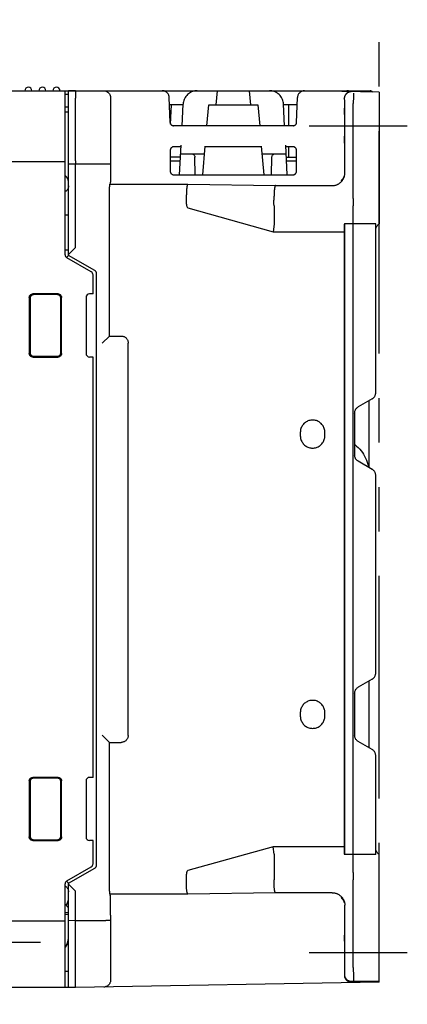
# Model space of a CAD drawing. Header units: millimetres. Extents: x 35 to 820, y -209 to 637.
# Tile 32 of 36: x 626 to 681, y 147 to 288. Entities that reach past the tile are written whole.
import ezdxf

# ---------------------------------------------------------------- set-up
doc = ezdxf.new("R2010")
doc.units = ezdxf.units.MM
doc.linetypes.add('PHANTOMX2', pattern=[127, 63.5, -12.7, 12.7, -12.7, 12.7, -12.7])
for name, color, linetype in [('10', 3, 'CONTINUOUS'), ('12', 7, 'CONTINUOUS'), ('17', 6, 'CONTINUOUS'), ('18', 1, 'PHANTOMX2')]:
    doc.layers.add(name, color=color, linetype=linetype)

msp = doc.modelspace()

# ---------------------------------------------------------------- linework, layer by layer
at = {"layer": '10'}
for p, q in [((549.01, 277.57), (675.71, 277.57)), ((632.21, 254.17), (632.21, 277.57)), ((632.21, 277.07), (632.71, 277.07)), ((633.71, 277.57), (632.71, 277.56)), ((632.71, 254.08), (632.71, 277.56)), ((633.72, 277.52), (633.71, 277.57)), ((633.71, 277.36), (633.71, 277.25)), ((633.71, 277.25), (633.71, 276.96)), ((633.71, 276.96), (633.71, 276.52)), ((653.89, 277.57), (653.71, 275.57)), ((658.71, 275.57), (658.54, 277.57)), ((677.01, 277.37), (666.37, 277.56)), ((673.33, 277.14), (673.33, 277.04)), ((673.33, 277.04), (673.33, 276.9)), ((673.33, 276.9), (673.33, 276.74)), ((677.01, 277.37), (677.01, 258.57)), ((633.71, 268.05), (633.71, 276.52)), ((638.71, 276.57), (638.71, 276.55)), ((638.71, 276.55), (638.71, 267.22)), ((647.2, 273.06), (647.07, 276.61)), ((649.05, 275.57), (647.11, 275.57)), ((647.27, 272.81), (647.41, 275.57)), ((648.9, 272.57), (649.06, 275.68)), ((652.45, 272.57), (652.71, 275.57)), ((652.71, 275.57), (659.71, 275.57)), ((659.71, 275.57), (659.98, 272.57)), ((663.53, 272.57), (663.37, 275.68)), ((665.32, 275.57), (663.38, 275.57)), ((664.1, 275.57), (664.09, 272.57)), ((665.23, 273.06), (665.36, 276.59)), ((672.02, 276.45), (672.02, 276.41)), ((672.11, 276.23), (672.02, 276.41)), ((672.11, 265.84), (672.11, 275.73)), ((673.32, 276.09), (673.31, 275.73)), ((673.31, 262.19), (673.31, 275.73)), ((673.33, 276.44), (673.32, 276.09)), ((673.33, 276.74), (673.33, 276.44)), ((632.21, 275.27), (632.71, 275.27)), ((632.21, 274.55), (632.71, 274.56)), ((672.06, 274.8), (672.05, 274.61)), ((672.05, 274.61), (672.05, 274.24)), ((672.05, 274.24), (672.05, 273.8)), ((672.08, 274.8), (672.07, 274.94)), ((672.08, 274.61), (672.08, 274.8)), ((672.08, 274.37), (672.08, 274.61)), ((672.09, 273.95), (672.08, 274.37)), ((672.05, 273.8), (672.05, 273.29)), ((672.05, 273.29), (672.05, 272.76)), ((672.05, 272.76), (672.05, 272.21)), ((672.09, 273.47), (672.09, 273.95)), ((672.09, 272.94), (672.09, 273.47)), ((672.09, 272.39), (672.09, 272.94)), ((664.73, 272.57), (647.7, 272.57)), ((672.05, 272.21), (672.05, 271.68)), ((672.05, 271.68), (672.05, 271.19)), ((672.08, 270.91), (672.09, 271.35)), ((672.09, 271.85), (672.09, 272.39)), ((672.09, 271.35), (672.09, 271.85)), ((672.05, 271.19), (672.05, 270.77)), ((672.05, 270.77), (672.05, 270.54)), ((672.05, 270.54), (672.06, 270.35)), ((672.06, 270.35), (672.06, 270.21)), ((672.08, 270.54), (672.08, 270.91)), ((672.08, 270.35), (672.08, 270.54)), ((647.22, 269.07), (647.22, 266.08)), ((648.74, 269.57), (647.72, 269.57)), ((648.53, 265.58), (648.75, 269.79)), ((648.69, 268.57), (652.1, 268.57)), ((651.84, 265.58), (652.2, 269.66)), ((660.24, 269.57), (652.19, 269.57)), ((660.59, 265.58), (660.23, 269.66)), ((660.33, 268.57), (663.74, 268.57)), ((663.9, 265.58), (663.68, 269.79)), ((664.71, 269.57), (663.69, 269.57)), ((664.08, 269.57), (664.08, 268.07)), ((665.21, 266.08), (665.21, 269.07)), ((549.01, 267.47), (632.21, 267.47)), ((632.71, 267.13), (633.71, 267.15)), ((633.72, 267.79), (633.71, 268.05)), ((633.71, 267.55), (633.71, 267.15)), ((633.71, 267.15), (638.71, 267.15)), ((633.72, 267.67), (633.72, 267.79)), ((638.71, 267.22), (638.71, 266.81)), ((648.66, 268.07), (647.22, 268.07)), ((647.22, 267.57), (648.63, 267.57)), ((650.77, 265.58), (650.72, 268.08)), ((661.66, 265.58), (661.71, 268.08)), ((663.77, 268.07), (665.21, 268.07)), ((663.8, 267.57), (665.21, 267.57)), ((633.71, 266.87), (633.71, 266.98)), ((633.71, 266.66), (633.71, 266.87)), ((633.71, 266.42), (633.71, 266.66)), ((633.71, 266.15), (633.71, 266.42)), ((633.71, 255.22), (633.71, 266.15)), ((638.71, 266.03), (638.7, 265.68)), ((638.71, 266.81), (638.71, 266.41)), ((638.71, 266.41), (638.71, 266.03)), ((638.67, 264.43), (638.59, 264.22)), ((638.59, 264.22), (649.72, 264.22)), ((647.72, 265.58), (664.71, 265.58)), ((649.72, 264.22), (662.22, 264.04)), ((671.59, 264.74), (671.59, 264.73)), ((672, 265.39), (671.99, 265.38)), ((671.99, 265.38), (671.99, 265.37)), ((671.99, 265.37), (671.99, 265.36)), ((671.99, 265.36), (671.99, 265.35)), ((672.01, 265.42), (672, 265.41)), ((672, 265.41), (672, 265.4)), ((672, 265.4), (672, 265.39)), ((672, 265.39), (672, 265.39)), ((672.02, 265.46), (672.01, 265.45)), ((672.01, 265.45), (672.01, 265.45)), ((672.01, 265.45), (672.01, 265.45)), ((672.01, 265.45), (672.01, 265.44)), ((672.01, 265.44), (672.01, 265.43)), ((672.01, 265.43), (672.01, 265.43)), ((672.01, 265.43), (672.01, 265.42)), ((672.01, 265.42), (672.01, 265.42)), ((672.02, 265.48), (672.02, 265.47)), ((672.02, 265.47), (672.02, 265.47)), ((672.02, 265.47), (672.02, 265.47)), ((672.02, 265.47), (672.02, 265.46)), ((672.02, 265.46), (672.02, 265.46)), ((638.57, 263.31), (638.57, 263.52)), ((638.57, 263.08), (638.57, 263.31)), ((638.57, 262.84), (638.57, 263.08)), ((638.57, 242.57), (638.57, 262.84)), ((662.22, 264.04), (670.29, 264.04)), ((649.51, 262.72), (649.51, 262.72)), ((649.51, 261.39), (649.51, 262.72)), ((662.01, 262.19), (662.01, 262.54)), ((673.31, 262.19), (673.32, 261.84)), ((673.32, 261.84), (673.32, 261.51)), ((649.72, 260.85), (661.87, 257.45)), ((662.01, 261.13), (662.01, 258.53)), ((673.31, 166.01), (673.31, 261.13)), ((632.71, 259.81), (632.21, 259.82)), ((672.04, 258.57), (672.03, 258.43)), ((673.31, 258.57), (672.04, 258.57)), ((672.04, 258.57), (672.04, 168.57)), ((676.51, 258.6), (673.31, 258.57)), ((676.51, 234.47), (676.51, 258.6)), ((662.01, 258.51), (661.87, 257.45)), ((661.87, 257.45), (672.01, 257.45)), ((672.01, 257.45), (672.02, 169.58)), ((632.71, 254.83), (632.21, 254.82)), ((632.71, 254.22), (633.71, 255.22)), ((632.71, 254.08), (632.41, 253.78)), ((635.96, 251.72), (632.46, 253.74)), ((636.46, 251.91), (632.71, 254.08)), ((636.21, 248.58), (636.21, 251.28)), ((636.71, 167.06), (636.71, 251.48)), ((627.11, 248.07), (627.11, 240.07)), ((627.22, 247.97), (627.22, 240.18)), ((631.22, 248.57), (627.61, 248.57)), ((631.11, 248.47), (627.72, 248.46)), ((631.61, 240.18), (631.61, 247.97)), ((631.72, 240.07), (631.72, 248.07)), ((635.21, 248.08), (635.21, 240.07)), ((636.21, 248.58), (635.71, 248.58)), ((638.57, 242.57), (637.52, 241.53)), ((638.57, 242.57), (640.21, 242.57)), ((641.21, 185.57), (641.21, 241.57)), ((627.61, 239.57), (631.22, 239.57)), ((627.72, 239.68), (631.11, 239.68)), ((636.21, 239.56), (635.71, 239.57)), ((636.21, 179.58), (636.21, 239.56)), ((676.01, 233.6), (674.01, 232.45)), ((675.51, 233.31), (675.51, 233.07)), ((675.51, 233.07), (675.51, 223.83)), ((673.51, 231.58), (673.51, 225.56)), ((665.76, 228.82), (665.76, 228.32)), ((669.26, 228.32), (669.26, 228.82)), ((673.51, 227.07), (673.56, 227.04)), ((675.06, 225.15), (675.18, 224.87)), ((675.18, 224.87), (675.28, 224.58)), ((676.01, 223.54), (674.01, 224.7)), ((675.28, 224.58), (675.37, 224.28)), ((675.37, 224.28), (675.43, 223.99)), ((675.43, 223.99), (675.45, 223.87)), ((676.51, 194.47), (676.51, 222.68)), ((676.01, 193.6), (674.01, 192.45)), ((675.51, 193.32), (675.51, 183.83)), ((673.51, 191.58), (673.51, 185.56)), ((665.76, 188.82), (665.76, 188.32)), ((669.26, 188.32), (669.26, 188.82)), ((638.57, 184.57), (637.52, 185.62)), ((638.57, 184.57), (640.21, 184.57)), ((638.57, 164.43), (638.57, 184.57)), ((676.01, 183.54), (674.01, 184.7)), ((676.51, 168.55), (676.51, 182.68)), ((627.11, 179.07), (627.11, 171.07)), ((627.22, 178.97), (627.22, 171.18)), ((631.22, 179.57), (627.61, 179.57)), ((631.11, 179.47), (627.72, 179.46)), ((631.61, 171.18), (631.61, 178.97)), ((631.72, 171.07), (631.72, 179.07)), ((635.21, 179.08), (635.21, 171.07)), ((636.21, 179.58), (635.71, 179.58)), ((627.61, 170.57), (631.22, 170.57)), ((627.72, 170.68), (631.11, 170.68)), ((636.21, 170.56), (635.71, 170.57)), ((636.21, 167.26), (636.21, 170.56)), ((661.87, 169.69), (649.72, 166.29)), ((672.01, 169.69), (661.87, 169.69)), ((662.01, 168.63), (661.87, 169.69)), ((662.01, 168.61), (662.01, 166.01)), ((673.31, 168.57), (672.04, 168.57)), ((676.51, 168.55), (673.31, 168.57)), ((677.01, 150.33), (677.01, 168.57)), ((632.46, 164.81), (635.96, 166.83)), ((632.71, 164.47), (636.46, 166.63)), ((662.01, 166.01), (662.01, 166.01)), ((673.31, 166.01), (673.32, 165.74)), ((632.41, 164.77), (632.71, 164.46)), ((632.71, 149.59), (632.71, 164.46)), ((638.57, 164.19), (638.57, 164.43)), ((649.51, 164.43), (649.51, 165.75)), ((662.01, 164.6), (662.01, 164.95)), ((673.31, 152.46), (673.31, 164.95)), ((673.32, 165.74), (673.32, 165.42)), ((632.21, 149.57), (632.21, 164.38)), ((633.71, 163.32), (632.71, 164.32)), ((633.71, 161.07), (633.71, 163.32)), ((638.57, 163.95), (638.57, 164.19)), ((638.57, 163.73), (638.57, 163.95)), ((638.57, 163.53), (638.57, 163.73)), ((638.57, 163.35), (638.57, 163.53)), ((662.22, 163.1), (649.72, 162.93)), ((670.29, 163.1), (662.22, 163.1)), ((649.72, 162.93), (638.59, 162.93)), ((638.59, 162.93), (638.67, 162.72)), ((638.7, 161.47), (638.7, 161.79)), ((671.99, 161.8), (671.99, 161.79)), ((671.99, 161.79), (671.99, 161.78)), ((671.99, 161.78), (672, 161.77)), ((672, 161.77), (672, 161.76)), ((672, 161.76), (672, 161.75)), ((672, 161.75), (672, 161.75)), ((672, 161.75), (672.01, 161.74)), ((672.01, 161.74), (672.01, 161.73)), ((672.01, 161.73), (672.01, 161.73)), ((672.01, 161.73), (672.01, 161.72)), ((672.01, 161.72), (672.01, 161.71)), ((672.01, 161.71), (672.01, 161.71)), ((672.01, 161.71), (672.01, 161.71)), ((672.01, 161.71), (672.02, 161.7)), ((672.02, 161.7), (672.02, 161.7)), ((672.02, 161.7), (672.02, 161.69)), ((672.02, 161.69), (672.02, 161.69)), ((672.02, 161.69), (672.02, 161.69)), ((672.02, 161.69), (672.02, 161.68)), ((632.71, 160.97), (632.21, 161.47)), ((632.71, 160.28), (632.21, 160.27)), ((633.71, 160.9), (633.71, 161.07)), ((633.71, 160.64), (633.71, 160.9)), ((633.71, 160.42), (633.71, 160.64)), ((633.71, 160.24), (633.71, 160.42)), ((633.71, 160.16), (633.71, 160.24)), ((638.71, 161.12), (638.7, 161.47)), ((638.71, 160.74), (638.71, 161.12)), ((638.71, 160.34), (638.71, 160.74)), ((638.71, 159.93), (638.71, 160.34)), ((672.11, 152.46), (672.11, 161.32)), ((616.61, 159.12), (632.21, 159.12)), ((632.71, 160.01), (632.21, 160)), ((633.71, 159.12), (632.71, 159.14)), ((633.71, 159.6), (633.71, 160.07)), ((637.71, 159.12), (633.71, 159.12)), ((633.71, 150.54), (633.71, 159.12)), ((633.72, 159.52), (633.72, 159.56)), ((633.72, 159.41), (633.72, 159.52)), ((638.71, 159.93), (638.71, 150.67)), ((672.06, 156.71), (672.05, 156.5)), ((672.05, 156.5), (672.05, 156.1)), ((672.05, 156.1), (672.05, 155.63)), ((672.08, 156.8), (672.07, 156.94)), ((672.08, 156.61), (672.08, 156.8)), ((672.08, 156.37), (672.08, 156.61)), ((672.09, 155.95), (672.08, 156.37)), ((672.05, 155.63), (672.05, 155.12)), ((672.05, 155.12), (672.05, 151.34)), ((672.09, 155.47), (672.09, 155.95)), ((672.09, 154.94), (672.09, 155.47)), ((672.09, 151.43), (672.09, 154.94)), ((632.71, 151.87), (632.21, 151.89)), ((673.31, 152.46), (673.32, 152.02)), ((673.32, 152.02), (673.33, 151.6)), ((633.71, 150.4), (633.71, 150.54)), ((633.71, 150.25), (633.71, 150.4)), ((677.01, 150.41), (673.06, 150.34)), ((677.01, 150.5), (673.11, 150.43)), ((673.33, 151.6), (673.33, 151.23)), ((673.33, 151.23), (673.33, 151.01)), ((673.33, 151.01), (673.34, 150.82)), ((632.21, 149.57), (617.06, 149.57)), ((633.71, 149.57), (632.21, 149.6)), ((677.01, 150.33), (633.71, 149.57)), ((633.71, 150.12), (633.71, 150.25)), ((633.71, 149.93), (633.71, 150.12)), ((633.71, 149.78), (633.71, 149.93)), ((633.71, 149.67), (633.71, 149.78)), ((633.71, 149.63), (633.71, 149.67)), ((633.71, 149.57), (633.71, 149.6))]:
    msp.add_line(p, q, dxfattribs=at)
for points in [[(633.72, 277.52), (633.71, 277.51), (633.71, 277.5), (633.71, 277.47), (633.71, 277.44), (633.71, 277.36)], [(637.73, 277.57), (637.84, 277.56), (637.94, 277.54), (638.03, 277.51), (638.13, 277.48), (638.21, 277.43), (638.29, 277.38), (638.37, 277.32), (638.43, 277.26), (638.49, 277.19), (638.54, 277.13), (638.58, 277.06), (638.62, 276.99), (638.65, 276.92), (638.67, 276.85), (638.69, 276.78), (638.7, 276.71), (638.71, 276.64), (638.71, 276.57)], [(647.07, 276.61), (647.07, 276.7), (647.05, 276.79), (647.03, 276.87), (647, 276.96), (646.96, 277.04), (646.91, 277.12), (646.86, 277.19), (646.8, 277.26), (646.74, 277.32), (646.67, 277.38), (646.59, 277.43), (646.51, 277.47), (646.43, 277.51), (646.34, 277.54), (646.25, 277.56), (646.16, 277.57), (646.07, 277.57)], [(651.06, 277.57), (650.89, 277.57), (650.72, 277.55), (650.56, 277.51), (650.39, 277.46), (650.24, 277.4), (650.09, 277.32), (649.94, 277.24), (649.81, 277.14), (649.68, 277.02), (649.56, 276.9), (649.46, 276.77), (649.36, 276.63), (649.28, 276.49), (649.21, 276.33), (649.15, 276.18), (649.1, 276.01), (649.07, 275.85), (649.06, 275.68)], [(663.37, 275.68), (663.35, 275.85), (663.32, 276.01), (663.28, 276.18), (663.22, 276.33), (663.15, 276.49), (663.07, 276.63), (662.97, 276.77), (662.87, 276.9), (662.75, 277.02), (662.62, 277.14), (662.49, 277.24), (662.34, 277.32), (662.19, 277.4), (662.04, 277.46), (661.87, 277.51), (661.71, 277.55), (661.54, 277.57), (661.37, 277.57)], [(666.37, 277.56), (666.28, 277.55), (666.19, 277.54), (666.1, 277.52), (666.01, 277.5), (665.93, 277.46), (665.85, 277.42), (665.77, 277.37), (665.7, 277.31), (665.63, 277.25), (665.57, 277.18), (665.52, 277.11), (665.47, 277.03), (665.43, 276.95), (665.4, 276.86), (665.38, 276.77), (665.36, 276.68), (665.36, 276.59)], [(666.86, 277.55), (666.88, 277.55), (666.95, 277.57), (667.02, 277.57)], [(673.33, 277.23), (673.33, 277.22), (673.33, 277.2), (673.33, 277.18), (673.33, 277.14)], [(672.07, 275.07), (672.07, 275.07), (672.06, 275.06), (672.06, 275.03), (672.06, 274.99), (672.06, 274.94), (672.06, 274.8)], [(672.07, 274.94), (672.07, 274.99), (672.07, 275.03), (672.07, 275.06), (672.07, 275.07), (672.07, 275.07)], [(647.2, 273.06), (647.2, 273), (647.21, 272.95), (647.23, 272.9), (647.25, 272.85), (647.28, 272.8), (647.31, 272.75), (647.35, 272.71), (647.39, 272.68), (647.44, 272.65), (647.49, 272.62), (647.54, 272.6), (647.59, 272.59), (647.64, 272.58), (647.7, 272.57)], [(664.73, 272.57), (664.79, 272.58), (664.84, 272.59), (664.89, 272.6), (664.94, 272.62), (664.99, 272.65), (665.04, 272.68), (665.08, 272.71), (665.12, 272.75), (665.15, 272.8), (665.18, 272.85), (665.2, 272.9), (665.22, 272.95), (665.23, 273), (665.23, 273.06)], [(672.06, 270.21), (672.06, 270.15), (672.06, 270.12), (672.06, 270.09), (672.07, 270.08), (672.07, 270.07)], [(672.07, 270.07), (672.07, 270.08), (672.07, 270.09), (672.07, 270.12), (672.07, 270.15), (672.07, 270.21), (672.08, 270.35)], [(647.72, 269.57), (647.66, 269.57), (647.61, 269.56), (647.56, 269.55), (647.51, 269.53), (647.47, 269.5), (647.42, 269.48), (647.38, 269.44), (647.35, 269.41), (647.31, 269.37), (647.28, 269.32), (647.26, 269.27), (647.24, 269.23), (647.23, 269.18), (647.22, 269.12), (647.22, 269.07)], [(650.22, 268.57), (650.26, 268.57), (650.3, 268.57), (650.34, 268.56), (650.38, 268.55), (650.43, 268.53), (650.47, 268.51), (650.51, 268.48), (650.56, 268.45), (650.6, 268.41), (650.64, 268.36), (650.67, 268.3), (650.7, 268.23), (650.72, 268.16), (650.72, 268.08)], [(661.71, 268.08), (661.71, 268.16), (661.73, 268.23), (661.76, 268.3), (661.79, 268.36), (661.83, 268.41), (661.87, 268.45), (661.92, 268.48), (661.96, 268.51), (662, 268.53), (662.05, 268.55), (662.09, 268.56), (662.13, 268.57), (662.17, 268.57), (662.21, 268.57)], [(665.21, 269.07), (665.21, 269.12), (665.2, 269.18), (665.19, 269.23), (665.17, 269.27), (665.15, 269.32), (665.12, 269.37), (665.08, 269.41), (665.05, 269.44), (665.01, 269.48), (664.96, 269.5), (664.92, 269.53), (664.87, 269.55), (664.82, 269.56), (664.76, 269.57), (664.71, 269.57)], [(633.71, 267.55), (633.72, 267.55), (633.72, 267.57), (633.72, 267.58), (633.72, 267.61), (633.72, 267.67)], [(633.71, 266.98), (633.71, 267.07), (633.71, 267.1), (633.71, 267.13), (633.71, 267.14), (633.71, 267.15)], [(638.7, 265.68), (638.7, 265.36), (638.7, 265.21), (638.7, 265.08), (638.69, 264.96), (638.69, 264.84), (638.69, 264.75), (638.68, 264.66), (638.68, 264.59), (638.68, 264.53), (638.67, 264.48), (638.67, 264.45), (638.67, 264.43)], [(647.22, 266.08), (647.22, 266.02), (647.23, 265.97), (647.24, 265.92), (647.26, 265.87), (647.29, 265.83), (647.31, 265.78), (647.35, 265.74), (647.38, 265.71), (647.42, 265.67), (647.47, 265.64), (647.52, 265.62), (647.56, 265.6), (647.61, 265.59), (647.67, 265.58), (647.72, 265.58)], [(664.71, 265.58), (664.76, 265.58), (664.82, 265.59), (664.87, 265.6), (664.91, 265.62), (664.96, 265.64), (665.01, 265.67), (665.05, 265.71), (665.08, 265.74), (665.12, 265.78), (665.14, 265.83), (665.17, 265.87), (665.19, 265.92), (665.2, 265.97), (665.21, 266.02), (665.21, 266.08)], [(638.57, 263.8), (638.58, 263.95), (638.58, 264.02), (638.58, 264.07), (638.58, 264.12), (638.59, 264.16), (638.59, 264.19), (638.59, 264.21), (638.59, 264.22)], [(671.99, 265.35), (671.98, 265.34), (671.98, 265.33), (671.98, 265.33), (671.98, 265.32), (671.97, 265.31), (671.97, 265.31), (671.97, 265.3), (671.97, 265.29), (671.96, 265.28), (671.96, 265.27), (671.96, 265.27), (671.95, 265.26), (671.95, 265.25), (671.95, 265.24), (671.94, 265.22), (671.94, 265.21), (671.93, 265.2), (671.92, 265.19), (671.92, 265.17), (671.91, 265.16), (671.91, 265.15), (671.9, 265.13), (671.89, 265.12), (671.88, 265.11), (671.88, 265.1), (671.87, 265.08), (671.87, 265.07), (671.86, 265.06), (671.85, 265.05), (671.85, 265.04), (671.84, 265.03), (671.84, 265.02), (671.83, 265.01), (671.82, 265.01), (671.82, 265), (671.81, 264.99), (671.81, 264.98), (671.8, 264.97), (671.8, 264.97), (671.79, 264.96), (671.79, 264.95), (671.78, 264.95), (671.78, 264.94), (671.77, 264.93), (671.77, 264.93), (671.76, 264.92), (671.76, 264.91), (671.75, 264.91), (671.75, 264.9), (671.75, 264.9), (671.74, 264.89), (671.74, 264.88), (671.73, 264.88), (671.73, 264.87), (671.72, 264.87), (671.72, 264.86), (671.71, 264.86), (671.71, 264.85), (671.71, 264.85), (671.7, 264.84), (671.7, 264.84), (671.69, 264.83), (671.69, 264.83), (671.68, 264.83), (671.68, 264.82), (671.68, 264.82), (671.67, 264.81), (671.67, 264.81), (671.66, 264.8), (671.66, 264.8), (671.66, 264.8), (671.65, 264.79), (671.65, 264.79), (671.65, 264.79), (671.64, 264.78), (671.64, 264.78), (671.63, 264.77), (671.63, 264.77), (671.63, 264.77), (671.62, 264.76), (671.62, 264.76), (671.62, 264.76), (671.61, 264.75), (671.61, 264.75), (671.6, 264.75), (671.6, 264.74), (671.6, 264.74), (671.59, 264.74)], [(632.71, 264), (632.71, 263.91), (632.7, 263.82), (632.68, 263.73), (632.65, 263.65), (632.62, 263.56), (632.57, 263.49), (632.53, 263.41), (632.47, 263.34), (632.41, 263.28), (632.34, 263.22), (632.27, 263.16), (632.21, 263.13)], [(638.57, 263.52), (638.57, 263.71), (638.57, 263.8)], [(673.32, 261.51), (673.32, 261.22), (673.31, 261.13)], [(676.51, 257.71), (676.52, 257.81), (676.54, 257.92), (676.56, 258.02), (676.6, 258.11), (676.65, 258.2), (676.7, 258.28), (676.75, 258.36), (676.82, 258.42), (676.88, 258.48), (676.95, 258.53), (677.01, 258.57)], [(662.01, 258.53), (662.01, 258.52), (662.01, 258.51)], [(672.03, 258.43), (672.03, 258.33), (672.03, 258.24), (672.02, 258.13), (672.02, 258.03), (672.02, 257.92), (672.02, 257.8), (672.02, 257.69), (672.02, 257.57), (672.01, 257.45)], [(636.71, 251.48), (636.71, 251.53), (636.7, 251.59), (636.69, 251.64), (636.67, 251.69), (636.64, 251.73), (636.61, 251.78), (636.58, 251.82), (636.54, 251.85), (636.5, 251.89), (636.46, 251.91)], [(627.11, 248.07), (627.12, 248.13), (627.13, 248.18), (627.14, 248.23), (627.16, 248.28), (627.18, 248.32), (627.21, 248.37), (627.24, 248.41), (627.28, 248.45), (627.32, 248.48), (627.36, 248.51), (627.41, 248.53), (627.46, 248.55), (627.51, 248.56), (627.56, 248.57), (627.61, 248.57)], [(627.72, 248.46), (627.67, 248.46), (627.62, 248.45), (627.57, 248.44), (627.52, 248.42), (627.47, 248.4), (627.43, 248.37), (627.39, 248.34), (627.35, 248.3), (627.32, 248.26), (627.29, 248.22), (627.27, 248.17), (627.25, 248.12), (627.23, 248.07), (627.23, 248.02), (627.22, 247.97)], [(631.61, 247.97), (631.61, 248.02), (631.6, 248.07), (631.59, 248.12), (631.57, 248.17), (631.55, 248.22), (631.52, 248.26), (631.48, 248.3), (631.45, 248.34), (631.41, 248.37), (631.36, 248.4), (631.32, 248.42), (631.27, 248.44), (631.22, 248.46), (631.17, 248.46), (631.11, 248.47)], [(631.22, 248.57), (631.27, 248.57), (631.32, 248.56), (631.37, 248.55), (631.42, 248.53), (631.47, 248.51), (631.51, 248.48), (631.55, 248.45), (631.59, 248.41), (631.62, 248.37), (631.65, 248.32), (631.68, 248.28), (631.7, 248.23), (631.71, 248.18), (631.72, 248.13), (631.72, 248.07)], [(640.21, 242.57), (640.3, 242.57), (640.39, 242.56), (640.47, 242.54), (640.56, 242.51), (640.64, 242.48), (640.71, 242.44), (640.79, 242.39), (640.86, 242.34), (640.92, 242.28), (640.98, 242.22), (641.03, 242.15), (641.08, 242.07), (641.12, 242), (641.15, 241.92), (641.18, 241.83), (641.2, 241.75), (641.21, 241.66), (641.21, 241.57)], [(627.61, 239.57), (627.56, 239.58), (627.51, 239.58), (627.46, 239.6), (627.41, 239.62), (627.36, 239.64), (627.32, 239.67), (627.28, 239.7), (627.24, 239.74), (627.21, 239.78), (627.18, 239.82), (627.16, 239.87), (627.14, 239.92), (627.13, 239.97), (627.12, 240.02), (627.11, 240.07)], [(627.22, 240.18), (627.23, 240.13), (627.23, 240.08), (627.25, 240.03), (627.27, 239.98), (627.29, 239.93), (627.32, 239.89), (627.35, 239.85), (627.39, 239.81), (627.43, 239.78), (627.47, 239.75), (627.52, 239.73), (627.57, 239.71), (627.62, 239.69), (627.67, 239.68), (627.72, 239.68)], [(631.11, 239.68), (631.17, 239.68), (631.22, 239.69), (631.27, 239.71), (631.32, 239.72), (631.36, 239.75), (631.41, 239.78), (631.45, 239.81), (631.48, 239.85), (631.52, 239.89), (631.55, 239.93), (631.57, 239.98), (631.59, 240.03), (631.6, 240.08), (631.61, 240.13), (631.61, 240.18)], [(631.72, 240.07), (631.72, 240.02), (631.71, 239.97), (631.7, 239.92), (631.68, 239.87), (631.65, 239.82), (631.62, 239.78), (631.59, 239.74), (631.55, 239.7), (631.51, 239.67), (631.47, 239.64), (631.42, 239.62), (631.37, 239.6), (631.32, 239.58), (631.27, 239.58), (631.22, 239.57)], [(676.01, 233.6), (676.09, 233.65), (676.16, 233.7), (676.22, 233.76), (676.28, 233.83), (676.33, 233.9), (676.38, 233.97), (676.42, 234.05), (676.45, 234.13), (676.48, 234.21), (676.5, 234.3), (676.51, 234.38), (676.51, 234.47)], [(673.51, 231.58), (673.52, 231.67), (673.53, 231.76), (673.55, 231.84), (673.58, 231.93), (673.61, 232.01), (673.65, 232.08), (673.7, 232.16), (673.75, 232.23), (673.81, 232.29), (673.87, 232.35), (673.94, 232.4), (674.01, 232.45)], [(669.26, 228.82), (669.26, 228.96), (669.24, 229.1), (669.22, 229.23), (669.18, 229.36), (669.13, 229.49), (669.07, 229.62), (669.01, 229.74), (668.93, 229.85), (668.85, 229.96), (668.75, 230.06), (668.65, 230.15), (668.54, 230.24), (668.43, 230.32), (668.31, 230.38), (668.18, 230.44), (668.06, 230.49), (667.92, 230.53), (667.79, 230.55), (667.65, 230.57), (667.51, 230.57), (667.38, 230.57), (667.24, 230.55), (667.11, 230.53), (666.97, 230.49), (666.84, 230.44), (666.72, 230.38), (666.6, 230.32), (666.49, 230.24), (666.38, 230.15), (666.28, 230.06), (666.18, 229.96), (666.1, 229.85), (666.02, 229.74), (665.96, 229.62), (665.9, 229.49), (665.85, 229.36), (665.81, 229.23), (665.79, 229.1), (665.77, 228.96), (665.76, 228.82)], [(665.76, 228.32), (665.77, 228.19), (665.79, 228.05), (665.81, 227.92), (665.85, 227.78), (665.9, 227.65), (665.96, 227.53), (666.02, 227.41), (666.1, 227.3), (666.18, 227.19), (666.28, 227.09), (666.38, 226.99), (666.49, 226.91), (666.6, 226.83), (666.72, 226.76), (666.84, 226.71), (666.97, 226.66), (667.11, 226.62), (667.24, 226.6), (667.38, 226.58), (667.51, 226.57), (667.65, 226.58), (667.79, 226.6), (667.92, 226.62), (668.06, 226.66), (668.18, 226.71), (668.31, 226.76), (668.43, 226.83), (668.54, 226.91), (668.65, 226.99), (668.75, 227.09), (668.85, 227.19), (668.93, 227.3), (669.01, 227.41), (669.07, 227.53), (669.13, 227.65), (669.18, 227.78), (669.22, 227.92), (669.24, 228.05), (669.26, 228.19), (669.26, 228.32)], [(673.51, 227.07), (673.56, 227.04), (673.79, 226.85), (674.02, 226.64), (674.23, 226.42), (674.43, 226.19), (674.61, 225.94), (674.78, 225.69), (674.93, 225.42), (675.06, 225.15)], [(673.79, 226.85), (674.02, 226.64), (674.23, 226.42), (674.43, 226.19)], [(674.01, 224.7), (673.94, 224.74), (673.87, 224.8), (673.81, 224.86), (673.75, 224.92), (673.7, 224.99), (673.65, 225.06), (673.61, 225.14), (673.58, 225.22), (673.55, 225.3), (673.53, 225.39), (673.52, 225.48), (673.51, 225.56)], [(674.61, 225.94), (674.78, 225.69), (674.93, 225.42), (675.06, 225.15)], [(676.51, 222.68), (676.51, 222.76), (676.5, 222.85), (676.48, 222.94), (676.45, 223.02), (676.42, 223.1), (676.38, 223.18), (676.33, 223.25), (676.28, 223.32), (676.22, 223.38), (676.16, 223.44), (676.09, 223.5), (676.01, 223.54)], [(676.01, 193.6), (676.09, 193.65), (676.16, 193.7), (676.22, 193.76), (676.28, 193.83), (676.33, 193.9), (676.38, 193.97), (676.42, 194.05), (676.45, 194.13), (676.48, 194.21), (676.5, 194.3), (676.51, 194.38), (676.51, 194.47)], [(673.51, 191.58), (673.52, 191.67), (673.53, 191.76), (673.55, 191.84), (673.58, 191.93), (673.61, 192.01), (673.65, 192.08), (673.7, 192.16), (673.75, 192.23), (673.81, 192.29), (673.87, 192.35), (673.94, 192.4), (674.01, 192.45)], [(669.26, 188.82), (669.26, 188.96), (669.24, 189.1), (669.22, 189.23), (669.18, 189.36), (669.13, 189.49), (669.07, 189.62), (669.01, 189.74), (668.93, 189.85), (668.85, 189.96), (668.75, 190.06), (668.65, 190.15), (668.54, 190.24), (668.43, 190.32), (668.31, 190.38), (668.18, 190.44), (668.06, 190.49), (667.92, 190.53), (667.79, 190.55), (667.65, 190.57), (667.51, 190.57), (667.38, 190.57), (667.24, 190.55), (667.11, 190.53), (666.97, 190.49), (666.84, 190.44), (666.72, 190.38), (666.6, 190.32), (666.49, 190.24), (666.38, 190.15), (666.28, 190.06), (666.18, 189.96), (666.1, 189.85), (666.02, 189.74), (665.96, 189.62), (665.9, 189.49), (665.85, 189.36), (665.81, 189.23), (665.79, 189.1), (665.77, 188.96), (665.76, 188.82)], [(665.76, 188.32), (665.77, 188.19), (665.79, 188.05), (665.81, 187.92), (665.85, 187.78), (665.9, 187.65), (665.96, 187.53), (666.02, 187.41), (666.1, 187.3), (666.18, 187.19), (666.28, 187.09), (666.38, 186.99), (666.49, 186.91), (666.6, 186.83), (666.72, 186.76), (666.84, 186.71), (666.97, 186.66), (667.11, 186.62), (667.24, 186.6), (667.38, 186.58), (667.51, 186.57), (667.65, 186.58), (667.79, 186.6), (667.92, 186.62), (668.06, 186.66), (668.18, 186.71), (668.31, 186.76), (668.43, 186.83), (668.54, 186.91), (668.65, 186.99), (668.75, 187.09), (668.85, 187.19), (668.93, 187.3), (669.01, 187.41), (669.07, 187.53), (669.13, 187.65), (669.18, 187.78), (669.22, 187.92), (669.24, 188.05), (669.26, 188.19), (669.26, 188.32)], [(641.21, 185.57), (641.21, 185.49), (641.2, 185.4), (641.18, 185.31), (641.15, 185.23), (641.12, 185.15), (641.08, 185.07), (641.03, 185), (640.98, 184.93), (640.92, 184.87), (640.86, 184.81), (640.79, 184.75), (640.71, 184.71), (640.64, 184.67), (640.56, 184.63), (640.47, 184.61), (640.39, 184.59), (640.3, 184.58), (640.21, 184.57)], [(674.01, 184.7), (673.94, 184.74), (673.87, 184.8), (673.81, 184.86), (673.75, 184.92), (673.7, 184.99), (673.65, 185.06), (673.61, 185.14), (673.58, 185.22), (673.55, 185.3), (673.53, 185.39), (673.52, 185.48), (673.51, 185.56)], [(676.51, 182.68), (676.51, 182.76), (676.5, 182.85), (676.48, 182.94), (676.45, 183.02), (676.42, 183.1), (676.38, 183.18), (676.33, 183.25), (676.28, 183.32), (676.22, 183.38), (676.16, 183.44), (676.09, 183.5), (676.01, 183.54)], [(627.11, 179.07), (627.12, 179.13), (627.13, 179.18), (627.14, 179.23), (627.16, 179.28), (627.18, 179.32), (627.21, 179.37), (627.24, 179.41), (627.28, 179.45), (627.32, 179.48), (627.36, 179.51), (627.41, 179.53), (627.46, 179.55), (627.51, 179.56), (627.56, 179.57), (627.61, 179.57)], [(627.72, 179.46), (627.67, 179.46), (627.62, 179.45), (627.57, 179.44), (627.52, 179.42), (627.47, 179.4), (627.43, 179.37), (627.39, 179.34), (627.35, 179.3), (627.32, 179.26), (627.29, 179.22), (627.27, 179.17), (627.25, 179.12), (627.23, 179.07), (627.23, 179.02), (627.22, 178.97)], [(631.61, 178.97), (631.61, 179.02), (631.6, 179.07), (631.59, 179.12), (631.57, 179.17), (631.55, 179.22), (631.52, 179.26), (631.48, 179.3), (631.45, 179.34), (631.41, 179.37), (631.36, 179.4), (631.32, 179.42), (631.27, 179.44), (631.22, 179.46), (631.17, 179.46), (631.11, 179.47)], [(631.22, 179.57), (631.27, 179.57), (631.32, 179.56), (631.37, 179.55), (631.42, 179.53), (631.47, 179.51), (631.51, 179.48), (631.55, 179.45), (631.59, 179.41), (631.62, 179.37), (631.65, 179.32), (631.68, 179.28), (631.7, 179.23), (631.71, 179.18), (631.72, 179.13), (631.72, 179.07)], [(627.61, 170.57), (627.56, 170.58), (627.51, 170.58), (627.46, 170.6), (627.41, 170.62), (627.36, 170.64), (627.32, 170.67), (627.28, 170.7), (627.24, 170.74), (627.21, 170.78), (627.18, 170.82), (627.16, 170.87), (627.14, 170.92), (627.13, 170.97), (627.12, 171.02), (627.11, 171.07)], [(627.22, 171.18), (627.23, 171.13), (627.23, 171.08), (627.25, 171.03), (627.27, 170.98), (627.29, 170.93), (627.32, 170.89), (627.35, 170.85), (627.39, 170.81), (627.43, 170.78), (627.47, 170.75), (627.52, 170.73), (627.57, 170.71), (627.62, 170.69), (627.67, 170.68), (627.72, 170.68)], [(631.11, 170.68), (631.17, 170.68), (631.22, 170.69), (631.27, 170.71), (631.32, 170.72), (631.36, 170.75), (631.41, 170.78), (631.45, 170.81), (631.48, 170.85), (631.52, 170.89), (631.55, 170.93), (631.57, 170.98), (631.59, 171.03), (631.6, 171.08), (631.61, 171.13), (631.61, 171.18)], [(631.72, 171.07), (631.72, 171.02), (631.71, 170.97), (631.7, 170.92), (631.68, 170.87), (631.65, 170.82), (631.62, 170.78), (631.59, 170.74), (631.55, 170.7), (631.51, 170.67), (631.47, 170.64), (631.42, 170.62), (631.37, 170.6), (631.32, 170.58), (631.27, 170.58), (631.22, 170.57)], [(662.01, 168.63), (662.01, 168.62), (662.01, 168.61)], [(672.02, 169.58), (672.02, 169.46), (672.02, 169.34), (672.02, 169.23), (672.02, 169.12), (672.02, 169.01), (672.03, 168.91), (672.03, 168.81), (672.03, 168.72), (672.04, 168.57)], [(677.01, 168.57), (676.95, 168.62), (676.88, 168.67), (676.82, 168.72), (676.75, 168.79), (676.7, 168.86), (676.65, 168.94), (676.6, 169.03), (676.56, 169.13), (676.54, 169.23), (676.52, 169.33), (676.51, 169.44)], [(636.46, 166.63), (636.5, 166.66), (636.54, 166.69), (636.58, 166.73), (636.61, 166.77), (636.64, 166.82), (636.67, 166.86), (636.69, 166.91), (636.7, 166.96), (636.71, 167.01), (636.71, 167.06)], [(649.72, 166.29), (649.68, 166.25), (649.64, 166.19), (649.6, 166.13), (649.57, 166.06), (649.55, 165.99), (649.53, 165.92), (649.52, 165.84), (649.51, 165.75)], [(662.01, 166.01), (662.01, 165.92), (662.01, 165.74)], [(649.72, 162.93), (649.7, 162.94), (649.69, 162.96), (649.67, 162.99), (649.66, 163.03), (649.64, 163.08), (649.63, 163.13), (649.61, 163.2), (649.6, 163.27), (649.58, 163.35), (649.57, 163.44), (649.56, 163.53), (649.55, 163.63), (649.54, 163.74), (649.53, 163.84), (649.53, 163.96), (649.52, 164.07), (649.52, 164.19), (649.52, 164.31), (649.51, 164.43)], [(662.01, 165.74), (662.01, 165.64), (662.01, 165.53), (662.01, 165.42), (662.01, 165.31), (662.01, 165.2), (662.01, 165.08), (662.01, 164.97)], [(662.01, 164.95), (662.01, 164.96), (662.01, 164.97)], [(662.22, 163.1), (662.2, 163.11), (662.19, 163.13), (662.17, 163.16), (662.16, 163.2), (662.14, 163.25), (662.13, 163.31), (662.11, 163.37), (662.1, 163.45), (662.08, 163.53), (662.07, 163.61), (662.06, 163.71), (662.05, 163.81), (662.04, 163.91), (662.03, 164.02), (662.03, 164.13), (662.02, 164.25), (662.02, 164.36), (662.02, 164.48), (662.01, 164.6)], [(673.32, 165.42), (673.32, 165.07), (673.31, 164.95)], [(632.21, 164.09), (632.27, 164.06), (632.34, 164.01), (632.41, 163.95), (632.47, 163.88), (632.53, 163.81), (632.57, 163.74), (632.62, 163.66), (632.65, 163.58), (632.68, 163.49), (632.7, 163.41), (632.71, 163.32), (632.71, 163.23)], [(638.58, 163.13), (638.58, 163.27), (638.57, 163.35)], [(638.59, 162.93), (638.59, 162.94), (638.59, 162.96), (638.59, 162.99), (638.58, 163.03), (638.58, 163.07), (638.58, 163.13)], [(632.39, 161.3), (632.4, 161.32), (632.47, 161.44), (632.53, 161.56), (632.59, 161.69), (632.63, 161.82), (632.67, 161.96), (632.69, 162.1), (632.71, 162.25), (632.71, 162.34)], [(638.7, 161.79), (638.7, 161.93), (638.7, 162.07), (638.69, 162.19), (638.69, 162.3), (638.69, 162.4), (638.68, 162.49), (638.68, 162.56), (638.68, 162.62), (638.67, 162.67), (638.67, 162.7), (638.67, 162.72)], [(671.58, 162.43), (671.59, 162.42), (671.59, 162.42), (671.59, 162.42), (671.6, 162.42), (671.6, 162.41), (671.6, 162.41), (671.61, 162.41), (671.61, 162.4), (671.61, 162.4), (671.62, 162.4), (671.62, 162.39), (671.63, 162.39), (671.63, 162.39), (671.63, 162.38), (671.64, 162.38), (671.64, 162.37), (671.64, 162.37), (671.65, 162.37), (671.65, 162.36), (671.66, 162.36), (671.66, 162.36), (671.66, 162.35), (671.67, 162.35), (671.67, 162.34), (671.68, 162.34), (671.68, 162.33), (671.69, 162.33), (671.69, 162.32), (671.69, 162.32), (671.7, 162.32), (671.7, 162.31), (671.71, 162.31), (671.71, 162.3), (671.72, 162.29), (671.72, 162.29), (671.73, 162.28), (671.73, 162.28), (671.74, 162.27), (671.74, 162.27), (671.74, 162.26), (671.75, 162.25), (671.75, 162.25), (671.76, 162.24), (671.76, 162.24), (671.77, 162.23), (671.77, 162.22), (671.78, 162.21), (671.79, 162.21), (671.79, 162.2), (671.8, 162.19), (671.8, 162.18), (671.81, 162.18), (671.81, 162.17), (671.82, 162.16), (671.82, 162.15), (671.83, 162.14), (671.84, 162.13), (671.84, 162.12), (671.85, 162.11), (671.86, 162.1), (671.86, 162.09), (671.87, 162.08), (671.88, 162.06), (671.88, 162.05), (671.89, 162.04), (671.9, 162.03), (671.9, 162.01), (671.91, 162), (671.92, 161.98), (671.92, 161.97), (671.93, 161.96), (671.93, 161.95), (671.94, 161.94), (671.94, 161.92), (671.95, 161.91), (671.95, 161.9), (671.96, 161.89), (671.96, 161.89), (671.96, 161.88), (671.97, 161.87), (671.97, 161.86), (671.97, 161.85), (671.97, 161.85), (671.98, 161.84), (671.98, 161.83), (671.98, 161.83), (671.98, 161.82), (671.98, 161.82), (671.99, 161.81), (671.99, 161.8)], [(672.02, 161.68), (672.02, 161.68), (672.02, 161.68)], [(633.71, 160.07), (633.71, 160.08), (633.71, 160.1), (633.71, 160.12), (633.71, 160.16)], [(633.72, 159.56), (633.72, 159.58), (633.72, 159.59), (633.71, 159.6)], [(633.71, 159.12), (633.72, 159.18), (633.72, 159.41)], [(632.55, 155.89), (632.61, 156.04), (632.66, 156.19), (632.69, 156.35), (632.71, 156.51), (632.71, 156.52)], [(672.07, 157.07), (672.07, 157.07), (672.06, 157.06), (672.06, 157.03), (672.06, 156.99), (672.06, 156.94), (672.06, 156.87), (672.06, 156.71)], [(672.07, 156.94), (672.07, 156.99), (672.07, 157.03), (672.07, 157.06), (672.07, 157.07), (672.07, 157.07)], [(632.55, 155.89), (632.49, 155.75), (632.41, 155.61), (632.32, 155.48), (632.22, 155.36), (632.21, 155.35)], [(638.71, 150.67), (638.71, 150.6), (638.71, 150.53), (638.69, 150.46), (638.68, 150.39), (638.65, 150.32), (638.62, 150.24), (638.59, 150.17), (638.55, 150.1), (638.5, 150.04), (638.44, 149.97), (638.38, 149.91), (638.31, 149.85), (638.23, 149.79), (638.14, 149.75), (638.05, 149.71), (637.95, 149.68), (637.85, 149.66), (637.75, 149.65)], [(672.05, 151.34), (672.05, 151.26), (672.06, 151.17), (672.08, 151.08), (672.11, 151), (672.14, 150.92), (672.18, 150.84), (672.23, 150.76), (672.28, 150.7), (672.34, 150.63), (672.41, 150.57), (672.48, 150.52), (672.56, 150.47), (672.63, 150.43), (672.72, 150.4), (672.8, 150.37), (672.89, 150.36), (672.97, 150.35), (673.06, 150.34)], [(673.11, 150.43), (673.02, 150.43), (672.93, 150.45), (672.84, 150.46), (672.76, 150.49), (672.68, 150.52), (672.6, 150.56), (672.52, 150.61), (672.45, 150.66), (672.39, 150.72), (672.33, 150.78), (672.27, 150.85), (672.23, 150.93), (672.18, 151.01), (672.15, 151.09), (672.12, 151.17), (672.1, 151.26), (672.09, 151.34), (672.09, 151.43)], [(673.34, 150.82), (673.34, 150.67), (673.34, 150.61), (673.34, 150.56), (673.34, 150.52), (673.33, 150.49), (673.33, 150.47), (673.33, 150.46)], [(633.71, 149.6), (633.71, 149.6), (633.71, 149.61), (633.71, 149.63)]]:
    msp.add_lwpolyline(points, dxfattribs=at)
for centre, radius, start, end in [((626.99, 277.57), 0.5, 0, 180), ((628.99, 277.57), 0.5, 0, 180), ((630.99, 277.57), 0.5, 0, 180), ((672.41, 277.07), 0.5, 48.0871, 90), ((675.71, 277.07), 0.5, 38.7743, 90), ((631.71, 264.6), 1, 0, 59.9727), ((632.71, 254.17), 0.5, 180, 240), ((635.71, 251.28), 0.5, 0, 60), ((635.71, 248.08), 0.5, 90.5, 180), ((635.71, 240.07), 0.5, 180, 269.5), ((635.71, 179.08), 0.5, 90.5, 180), ((635.71, 171.07), 0.5, 180, 269.5), ((635.71, 167.26), 0.5, 300, 0), ((632.71, 164.38), 0.5, 120, 180), ((630.71, 162.4), 2, 326.6917, 359.9698), ((630.71, 156.67), 2, 318.6372, 0)]:
    msp.add_arc(centre, radius, start, end, dxfattribs=at)
for centre, major_axis, ratio, start_param, end_param in [((655.08, 262.65), (5.56, -0.08), 0.269605, -3.13967, -3.137818), ((667.58, 262.47), (5.56, -0.08), 0.269605, -3.13967, -3.137818), ((656.66, 262.19), (5.36, 0), 0.28, -0.011008, 0), ((654.44, 262.19), (7.57, -1.08), 0.137257, 0.01959, 0.023058), ((654.29, 259.57), (7.72, -1.06), 0.137359, 0, 0.018865)]:
    msp.add_ellipse(centre, major_axis=major_axis, ratio=ratio, start_param=start_param, end_param=end_param, dxfattribs=at)
for points, knots in [([(673.02, 277.43), (673, 277.43), (672.95, 277.43), (672.87, 277.42), (672.8, 277.41), (672.73, 277.39), (672.66, 277.36), (672.59, 277.33), (672.52, 277.3), (672.46, 277.26), (672.41, 277.22), (672.36, 277.17), (672.31, 277.13), (672.27, 277.08), (672.23, 277.04), (672.19, 276.99), (672.16, 276.94), (672.14, 276.89), (672.11, 276.85), (672.09, 276.8), (672.08, 276.75), (672.06, 276.71), (672.05, 276.66), (672.04, 276.62), (672.03, 276.57), (672.02, 276.53), (672.02, 276.49), (672.02, 276.46), (672.02, 276.45)], [0, 0, 0, 0, 0.048249, 0.09681, 0.145472, 0.194009, 0.242189, 0.289786, 0.336589, 0.382407, 0.42708, 0.470483, 0.512526, 0.553155, 0.592351, 0.630125, 0.666515, 0.70158, 0.735395, 0.76805, 0.799641, 0.830273, 0.860053, 0.889091, 0.917497, 0.945378, 0.972851, 1, 1, 1, 1]), ([(672.11, 275.73), (672.11, 275.75), (672.11, 275.77), (672.11, 275.81), (672.11, 275.85), (672.11, 275.89), (672.11, 275.93), (672.11, 275.97), (672.11, 276), (672.11, 276.04), (672.11, 276.07), (672.11, 276.1), (672.11, 276.12), (672.11, 276.15), (672.11, 276.17), (672.11, 276.19), (672.11, 276.2), (672.11, 276.21), (672.11, 276.22), (672.11, 276.23), (672.11, 276.23), (672.11, 276.23)], [0, 0, 0, 0, 0.08174, 0.1628, 0.242785, 0.321148, 0.39737, 0.470941, 0.54137, 0.608188, 0.670949, 0.729234, 0.782654, 0.830853, 0.873509, 0.910338, 0.941096, 0.965575, 0.983641, 0.995145, 1, 1, 1, 1]), ([(670.28, 264.03), (670.33, 264.03), (670.42, 264.03), (670.57, 264.05), (670.71, 264.07), (670.85, 264.11), (670.98, 264.16), (671.11, 264.22), (671.24, 264.29), (671.36, 264.37), (671.47, 264.46), (671.58, 264.55), (671.67, 264.66), (671.76, 264.77), (671.84, 264.89), (671.91, 265.01), (671.97, 265.14), (672.02, 265.27), (672.06, 265.41), (672.09, 265.55), (672.11, 265.69), (672.11, 265.79), (672.11, 265.84)], [0, 0, 0, 0, 0.050244, 0.100474, 0.150685, 0.200872, 0.251032, 0.301162, 0.35126, 0.401324, 0.451354, 0.501349, 0.551311, 0.601242, 0.651144, 0.70102, 0.750875, 0.800714, 0.85054, 0.900359, 0.950178, 1, 1, 1, 1]), ([(649.72, 264.22), (649.71, 264.22), (649.7, 264.21), (649.69, 264.19), (649.68, 264.17), (649.66, 264.14), (649.64, 264.08), (649.63, 264.02), (649.61, 263.94), (649.59, 263.85), (649.57, 263.72), (649.55, 263.52), (649.53, 263.27), (649.52, 263), (649.52, 262.82), (649.51, 262.72)], [0, 0, 0, 0, 0.015589, 0.025603, 0.037344, 0.066331, 0.102889, 0.146975, 0.198363, 0.256708, 0.321568, 0.468679, 0.634764, 0.814011, 1, 1, 1, 1]), ([(662.22, 264.04), (662.21, 264.04), (662.2, 264.03), (662.19, 264.02), (662.18, 264), (662.16, 263.96), (662.14, 263.91), (662.13, 263.84), (662.11, 263.77), (662.09, 263.68), (662.07, 263.54), (662.05, 263.35), (662.03, 263.1), (662.02, 262.83), (662.02, 262.64), (662.01, 262.55)], [0, 0, 0, 0, 0.015589, 0.025603, 0.037344, 0.066331, 0.102889, 0.146975, 0.198363, 0.256708, 0.321568, 0.468679, 0.634764, 0.814011, 1, 1, 1, 1]), ([(649.51, 261.39), (649.51, 261.35), (649.52, 261.25), (649.56, 261.1), (649.63, 260.97), (649.69, 260.89), (649.72, 260.85)], [0, 0, 0, 0, 0.250079, 0.500082, 0.750022, 1, 1, 1, 1]), ([(662.01, 261.14), (662.01, 261.21), (662.01, 261.37), (662, 261.62), (662.01, 261.9), (662.01, 262.08), (662.01, 262.18)], [0, 0, 0, 0, 0.214764, 0.459171, 0.724186, 1, 1, 1, 1]), ([(670.28, 163.12), (670.33, 163.12), (670.43, 163.12), (670.57, 163.1), (670.71, 163.07), (670.85, 163.03), (670.98, 162.99), (671.11, 162.93), (671.24, 162.86), (671.36, 162.78), (671.47, 162.69), (671.58, 162.59), (671.67, 162.49), (671.76, 162.38), (671.84, 162.26), (671.91, 162.14), (671.97, 162.01), (672.02, 161.87), (672.06, 161.74), (672.09, 161.6), (672.11, 161.46), (672.11, 161.36), (672.11, 161.32)], [0, 0, 0, 0, 0.050245, 0.100477, 0.150689, 0.200877, 0.251039, 0.30117, 0.351269, 0.401334, 0.451364, 0.50136, 0.551322, 0.601252, 0.651154, 0.70103, 0.750884, 0.800721, 0.850546, 0.900364, 0.95018, 1, 1, 1, 1]), ([(638.71, 159.18), (638.71, 159.17), (638.7, 159.17), (638.68, 159.17), (638.66, 159.16), (638.63, 159.16), (638.59, 159.15), (638.55, 159.15), (638.5, 159.14), (638.44, 159.14), (638.37, 159.14), (638.3, 159.13), (638.23, 159.13), (638.15, 159.13), (638.06, 159.13), (637.98, 159.13), (637.89, 159.12), (637.8, 159.12), (637.74, 159.12), (637.71, 159.12)], [0, 0, 0, 0, 0.007453, 0.022223, 0.044844, 0.07528, 0.113336, 0.158726, 0.211086, 0.269992, 0.33496, 0.405453, 0.480888, 0.560639, 0.644044, 0.73041, 0.819018, 0.909131, 1, 1, 1, 1]), ([(672.1, 151.46), (672.1, 151.46), (672.1, 151.46), (672.1, 151.47), (672.1, 151.49), (672.1, 151.51), (672.11, 151.53), (672.11, 151.56), (672.11, 151.6), (672.11, 151.64), (672.11, 151.68), (672.11, 151.73), (672.11, 151.78), (672.11, 151.84), (672.11, 151.9), (672.11, 151.96), (672.11, 152.03), (672.11, 152.09), (672.11, 152.16), (672.11, 152.23), (672.11, 152.31), (672.11, 152.38), (672.11, 152.43), (672.11, 152.46)], [0, 0, 0, 0, 0.004161, 0.013653, 0.028488, 0.048577, 0.073818, 0.104074, 0.13918, 0.178948, 0.223162, 0.271583, 0.323949, 0.379975, 0.43936, 0.50178, 0.566898, 0.634358, 0.703816, 0.774794, 0.848147, 0.923568, 1, 1, 1, 1])]:
    msp.add_open_spline(points, degree=3, knots=knots, dxfattribs=at)
at = {"layer": '12'}
for p, q in [((667.01, 272.57), (681.01, 272.57)), ((667.01, 154.57), (681.01, 154.57))]:
    msp.add_line(p, q, dxfattribs=at)
at = {"layer": '17'}
msp.add_line((620.01, 156.07), (628.73, 156.07), dxfattribs=at)
at = {"layer": '18', "ltscale": 0.5}
msp.add_line((677.01, 49.57), (677.01, 377.57), dxfattribs=at)

doc.saveas('drawing.dxf')
